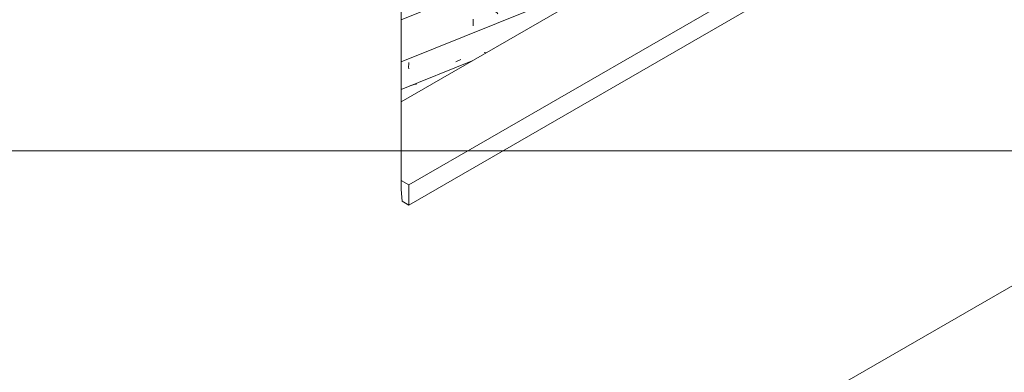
# Model space of a CAD drawing. Header units: metres. Extents: x -15.1 to 0.1, y 4.4 to 14.1.
# Tile 61 of 71: x -5.001 to -3.21, y 9.334 to 9.976. Entities that reach past the tile are written whole.
import ezdxf

# ---------------------------------------------------------------- set-up
doc = ezdxf.new("R2010")
doc.units = ezdxf.units.M
for name, color, linetype, lineweight in [('A-GLAZ-CWMG', 7, 'Continuous', 5), ('A-ROOF', 7, 'Continuous', 5), ('G-ANNO-TEXT', 7, 'Continuous', 9), ('I-WALL', 7, 'Continuous', 5)]:
    doc.layers.add(name, color=color, linetype=linetype, lineweight=lineweight)

# ---------------------------------------------------------------- blocks, each defined once
blk = doc.blocks.new('FP_115-ISO_01')
at = {"layer": 'A-GLAZ-CWMG'}
blk.add_line((-4.178, 9.9006), (-4.3072, 9.8484), dxfattribs=at)
at = {"layer": 'A-GLAZ-CWMG', "color": 9, "true_color": 0xc0c0c0}
for p, q in [((-4.2893, 9.856), (-4.2913, 9.8553)), ((-4.2873, 9.8566), (-4.2893, 9.856)), ((-4.2853, 9.8572), (-4.2873, 9.8566)), ((-4.2832, 9.8577), (-4.2853, 9.8572)), ((-4.2812, 9.8581), (-4.2832, 9.8577)), ((-4.2791, 9.8585), (-4.2812, 9.8581))]:
    blk.add_line(p, q, dxfattribs=at)
blk = doc.blocks.new('FP_116-ISO_01')
at = {"layer": 'A-GLAZ-CWMG', "color": 9, "true_color": 0xc0c0c0}
for p, q in [((-3.9673, 10.0339), (-3.9674, 10.0328)), ((-3.9671, 10.0351), (-3.9673, 10.0339)), ((-4.2076, 9.8992), (-4.1984, 9.9031)), ((-4.1544, 9.9154), (-4.156, 9.9156)), ((-4.1529, 9.9152), (-4.1544, 9.9154)), ((-4.2933, 9.8931), (-4.2934, 9.8916)), ((-4.2934, 9.8916), (-4.2934, 9.8902)), ((-4.2934, 9.8902), (-4.2934, 9.8888)), ((-4.2934, 9.8888), (-4.2933, 9.8874)), ((-4.2932, 9.8945), (-4.2933, 9.8931)), ((-4.2933, 9.8874), (-4.2933, 9.886)), ((-4.2931, 9.896), (-4.2932, 9.8945)), ((-4.293, 9.8974), (-4.2931, 9.896))]:
    blk.add_line(p, q, dxfattribs=at)
blk = doc.blocks.new('FP_117-ISO_01')
at = {"layer": 'A-GLAZ-CWMG'}
blk.add_line((-3.4443, 10.3242), (-4.3072, 9.9755), dxfattribs=at)
at = {"layer": 'A-GLAZ-CWMG', "color": 9, "true_color": 0xc0c0c0}
for p, q in [((-3.6226, 10.2499), (-3.6247, 10.2497)), ((-3.6204, 10.2501), (-3.6226, 10.2499)), ((-3.6183, 10.2503), (-3.6204, 10.2501)), ((-3.6162, 10.2504), (-3.6183, 10.2503)), ((-3.614, 10.2504), (-3.6162, 10.2504)), ((-3.6119, 10.2503), (-3.614, 10.2504)), ((-3.7192, 10.2036), (-3.7187, 10.2027)), ((-3.7454, 10.1981), (-3.7475, 10.198)), ((-3.7433, 10.1981), (-3.7454, 10.1981)), ((-3.7411, 10.1981), (-3.7433, 10.1981)), ((-3.739, 10.198), (-3.7411, 10.1981)), ((-3.7368, 10.1978), (-3.739, 10.198)), ((-3.7346, 10.1976), (-3.7368, 10.1978)), ((-3.7187, 10.2027), (-3.7181, 10.2018)), ((-3.7181, 10.2018), (-3.7176, 10.2007)), ((-3.7176, 10.2007), (-3.717, 10.1997)), ((-3.717, 10.1997), (-3.7165, 10.1985)), ((-3.7165, 10.1985), (-3.716, 10.1973)), ((-3.7383, 10.1787), (-3.7287, 10.1823)), ((-3.8571, 10.1551), (-3.8566, 10.1547)), ((-3.8566, 10.1547), (-3.8561, 10.1542)), ((-3.8561, 10.1542), (-3.8556, 10.1536)), ((-3.8556, 10.1536), (-3.855, 10.153)), ((-3.855, 10.153), (-3.8545, 10.1523)), ((-3.8545, 10.1523), (-3.8539, 10.1516)), ((-4.03, 10.07), (-4.0203, 10.0736)), ((-3.977, 10.0684), (-3.9768, 10.0666)), ((-3.9768, 10.0666), (-3.9765, 10.0647)), ((-3.9765, 10.0647), (-3.9763, 10.0628)), ((-3.9763, 10.0628), (-3.9762, 10.0609)), ((-3.9762, 10.0609), (-3.976, 10.0589)), ((-3.976, 10.0589), (-3.9759, 10.0569)), ((-3.9263, 10.0524), (-3.9265, 10.0528)), ((-4.1467, 10.026), (-4.1371, 10.0296)), ((-4.1135, 10.0283), (-4.1131, 10.0268)), ((-4.1131, 10.0268), (-4.1127, 10.0252)), ((-4.1127, 10.0252), (-4.1123, 10.0236)), ((-4.1123, 10.0236), (-4.1119, 10.022)), ((-4.1119, 10.022), (-4.1115, 10.0203)), ((-4.1115, 10.0203), (-4.1112, 10.0186)), ((-4.1393, 9.9936), (-4.141, 9.995)), ((-4.1376, 9.9922), (-4.1393, 9.9936)), ((-4.1359, 9.9908), (-4.1376, 9.9922)), ((-4.1343, 9.9893), (-4.1359, 9.9908)), ((-4.1327, 9.9878), (-4.1343, 9.9893)), ((-4.1761, 9.9766), (-4.176, 9.9746)), ((-4.176, 9.9746), (-4.1759, 9.9726)), ((-4.1759, 9.9726), (-4.1759, 9.9705)), ((-4.1311, 9.9863), (-4.1327, 9.9878)), ((-4.176, 9.9664), (-4.1761, 9.9643)), ((-4.1759, 9.9684), (-4.176, 9.9664)), ((-4.1759, 9.9705), (-4.1759, 9.9684))]:
    blk.add_line(p, q, dxfattribs=at)
blk = doc.blocks.new('Rectangular Mullion - Telha Fibrocimento - Ondulada-1868137-ISO_01')
at = {"layer": 'A-GLAZ-CWMG'}
blk.add_line((-3.8883, 10.0679), (-4.3072, 9.8986), dxfattribs=at)
for name in ['FP_117-ISO_01', 'FP_116-ISO_01', 'FP_115-ISO_01']:
    blk.add_blockref(name, (0, 0), dxfattribs=at)
blk = doc.blocks.new('RUFO_1_ - RUFO_1_-1923193-ISO_01')
at = {"layer": 'A-ROOF'}
for p, q in [((-4.3072, 9.826), (-2.6208, 10.7997)), ((-4.2931, 9.675), (-2.4829, 10.7201)), ((-2.4829, 10.6833), (-4.2931, 9.6382)), ((-4.2931, 9.675), (-4.3072, 9.6831)), ((-4.3072, 9.6668), (-4.3054, 9.6453)), ((-4.2931, 9.6382), (-4.2931, 9.675)), ((-4.3054, 9.6453), (-4.2931, 9.6382))]:
    blk.add_line(p, q, dxfattribs=at)

msp = doc.modelspace()

# ---------------------------------------------------------------- linework, layer by layer
at = {"layer": 'G-ANNO-TEXT'}
msp.add_line((-6.4526, 9.7371), (-1.7961, 9.7371), dxfattribs=at)
at = {"layer": 'I-WALL'}
for p, q in [((-4.3072, 9.6668), (-4.3072, 10.9365)), ((-5.5444, 8.136), (-2.497, 9.8954))]:
    msp.add_line(p, q, dxfattribs=at)

# ---------------------------------------------------------------- block references
at = {"layer": 'A-GLAZ-CWMG'}
msp.add_blockref('Rectangular Mullion - Telha Fibrocimento - Ondulada-1868137-ISO_01', (0, 0), dxfattribs=at)
at = {"layer": 'A-ROOF'}
msp.add_blockref('RUFO_1_ - RUFO_1_-1923193-ISO_01', (0, 0), dxfattribs=at)

doc.saveas('drawing.dxf')
